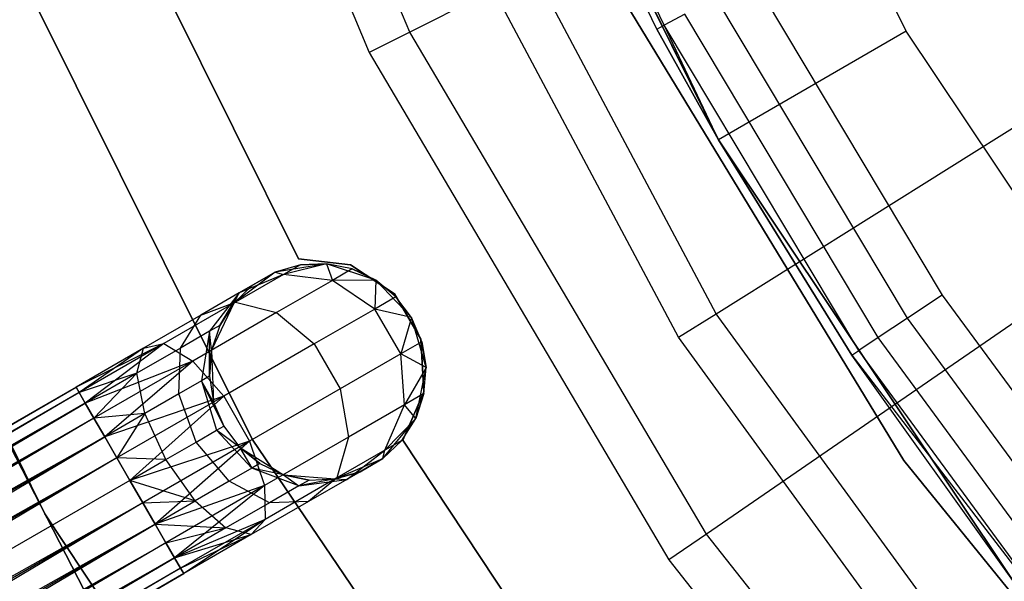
# Model space of a CAD drawing. Extents: x -91 to 92, y -91 to 92.
# Tile 40 of 256: x -38.57 to -29.49, y -22.32 to -17.14. Entities that reach past the tile are written whole.
import ezdxf

# ---------------------------------------------------------------- set-up
doc = ezdxf.new("R2010")
doc.units = 0
doc.header["$LTSCALE"] = 25.4
doc.layers.get('0').update_dxf_attribs({"linetype": 'CONTINUOUS'})

# ---------------------------------------------------------------- blocks, each defined once
blk = doc.blocks.new('NL2500012258_STL_2')
at = {"color": 0}
for p, q in [((57.2693, -17.6819, 173.0052), (55.1902, -12.7253, 173.0052)), ((57.2693, -17.6819, 173.0052), (55.1902, -12.7253, 173.0052)), ((54.7937, -12.8606, 149), (56.8949, -17.8699, 149)), ((54.7937, -12.8606, 149), (56.8949, -17.8699, 149)), ((61.8471, -17.675, 147.1823), (59.8019, -13.5279, 147.1823)), ((61.8471, -17.675, 147.1823), (59.8019, -13.5279, 147.1823)), ((57.9542, -14.2932, 153.1145), (60.115, -18.675, 153.1145)), ((57.9542, -14.2932, 153.1145), (60.115, -18.675, 153.1145)), ((57.9542, -14.2932, 149.1823), (60.115, -18.675, 149.1823)), ((60.115, -18.675, 152.8822), (57.9542, -14.2932, 152.8822)), ((60.115, -18.675, 152.8822), (57.9542, -14.2932, 152.8822)), ((57.9542, -14.2932, 149.1823), (60.115, -18.675, 149.1823)), ((59.5471, -17.6549, 163.1823), (58.0385, -14.4952, 163.1823)), ((58.0385, -14.4952, 163.1823), (60.115, -18.675, 153.1145)), ((58.0385, -14.4952, 163.1823), (60.115, -18.675, 153.1145)), ((59.5471, -17.6549, 163.1823), (58.0385, -14.4952, 163.1823)), ((59.6142, -17.6189, 163.5649), (58.1087, -14.4657, 163.5649)), ((59.6142, -17.6189, 163.5649), (58.1087, -14.4657, 163.5649)), ((62.6263, -14.9912, 179), (57.2693, -17.6819, 173.0052)), ((62.6263, -14.9912, 179), (57.2693, -17.6819, 173.0052)), ((60.0954, -20.2778, 172.4995), (57.5891, -15.5761, 172.4995)), ((60.0954, -20.2778, 172.4995), (57.5891, -15.5761, 172.4995)), ((59.7478, -20.4955, 149), (57.2146, -15.7433, 149)), ((59.7478, -20.4955, 149), (57.2146, -15.7433, 149)), ((55.8167, -21.4349, 186), (53.2875, -16.3594, 186)), ((53.2875, -16.3594, 178.5), (55.8167, -21.4349, 178.5)), ((53.2875, -16.3594, 178.5), (55.8167, -21.4349, 178.5)), ((55.8167, -21.4349, 186), (53.2875, -16.3594, 186)), ((51.3471, -16.9012, 186), (53.9041, -22.1231, 186)), ((53.9041, -22.1231, 178.5), (51.3471, -16.9012, 178.5)), ((51.3471, -16.9012, 186), (53.9041, -22.1231, 186)), ((53.9041, -22.1231, 178.5), (51.3471, -16.9012, 178.5)), ((56.2419, -19.7713, 185), (54.8383, -16.9478, 185)), ((54.8383, -16.9478, 183), (56.2419, -19.7713, 183)), ((54.8383, -16.9478, 183), (56.2419, -19.7713, 183)), ((56.2419, -19.7713, 185), (54.8383, -16.9478, 185)), ((60.4284, -17.1822, 164.1823), (62.1781, -20.1063, 164.1823)), ((60.4284, -17.1822, 164.1823), (62.1781, -20.1063, 164.1823)), ((59.1654, -17.2586, 183), (61.8247, -21.6316, 183)), ((61.8247, -21.6316, 185), (59.1654, -17.2586, 185)), ((61.8247, -21.6316, 185), (59.1654, -17.2586, 185)), ((59.1654, -17.2586, 183), (61.8247, -21.6316, 183)), ((61.8593, -20.318, 164.1061), (60.0911, -17.3631, 164.1061)), ((61.8593, -20.318, 164.1061), (60.0911, -17.3631, 164.1061)), ((59.8052, -17.5165, 163.8894), (59.6142, -17.6189, 163.5649)), ((59.8052, -17.5165, 163.8894), (59.6142, -17.6189, 163.5649)), ((61.589, -20.4974, 163.8894), (59.8052, -17.5165, 163.8894)), ((61.589, -20.4974, 163.8894), (59.8052, -17.5165, 163.8894)), ((57.2693, -17.6819, 173.0052), (56.8949, -17.8699, 149)), ((57.2693, -17.6819, 173.0052), (56.8949, -17.8699, 149)), ((60.0039, -22.3092, 173.0052), (57.2693, -17.6819, 173.0052)), ((60.0039, -22.3092, 173.0052), (57.2693, -17.6819, 173.0052)), ((59.5471, -17.6549, 163.1823), (59.6142, -17.6189, 163.5649)), ((59.5471, -17.6549, 163.1823), (59.6142, -17.6189, 163.5649)), ((60.115, -18.675, 163.1823), (59.5471, -17.6549, 163.1823)), ((59.5471, -17.6549, 163.1823), (60.115, -18.675, 153.1145)), ((59.5471, -17.6549, 163.1823), (60.115, -18.675, 153.1145)), ((60.115, -18.675, 163.1823), (59.5471, -17.6549, 163.1823)), ((60.115, -18.675, 163.1823), (59.6142, -17.6189, 163.5649)), ((60.115, -18.675, 163.1823), (59.6142, -17.6189, 163.5649)), ((61.4084, -20.6173, 163.5649), (59.6142, -17.6189, 163.5649)), ((61.4084, -20.6173, 163.5649), (59.6142, -17.6189, 163.5649)), ((60.0954, -20.2778, 172.4995), (64.3333, -17.6235, 177.5)), ((60.0954, -20.2778, 172.4995), (64.3333, -17.6235, 177.5)), ((61.8471, -17.675, 147.1823), (60.115, -18.675, 149.1823)), ((61.8471, -17.675, 147.1823), (60.115, -18.675, 149.1823)), ((64.416, -21.5197, 147.1823), (61.8471, -17.675, 147.1823)), ((64.416, -21.5197, 147.1823), (61.8471, -17.675, 147.1823)), ((51.6582, -17.7649, 186), (54.3252, -22.9388, 186)), ((54.3252, -22.9388, 187), (51.6582, -17.7649, 187)), ((51.6582, -17.7649, 186), (54.3252, -22.9388, 186)), ((54.3252, -22.9388, 187), (51.6582, -17.7649, 187)), ((56.8949, -17.8699, 149), (59.6586, -22.5465, 149)), ((56.8949, -17.8699, 149), (59.6586, -22.5465, 149)), ((60.115, -18.675, 163.1823), (60.115, -18.675, 153.1145)), ((60.115, -18.675, 153.1145), (61.345, -20.6594, 163.1823)), ((61.345, -20.6594, 163.1823), (60.115, -18.675, 163.1823)), ((60.115, -18.675, 153.1145), (61.345, -20.6594, 163.1823)), ((60.115, -18.675, 153.1145), (62.8293, -22.7372, 153.1145)), ((60.115, -18.675, 163.1823), (60.115, -18.675, 153.1145)), ((60.115, -18.675, 153.1145), (62.8293, -22.7372, 153.1145)), ((60.115, -18.675, 163.1823), (61.4084, -20.6173, 163.5649)), ((60.115, -18.675, 163.1823), (61.4084, -20.6173, 163.5649)), ((61.345, -20.6594, 163.1823), (60.115, -18.675, 163.1823)), ((60.115, -18.675, 149.1823), (60.115, -18.675, 152.8822)), ((60.115, -18.675, 149.1823), (62.8293, -22.7372, 149.1823)), ((62.8293, -22.7372, 152.8822), (60.115, -18.675, 152.8822)), ((60.115, -18.675, 149.1823), (60.115, -18.675, 152.8822)), ((62.8293, -22.7372, 152.8822), (60.115, -18.675, 152.8822)), ((60.115, -18.675, 149.1823), (62.8293, -22.7372, 149.1823)), ((64.9447, -18.9141, 179), (60.0039, -22.3092, 173.0052)), ((64.9447, -18.9141, 179), (60.0039, -22.3092, 173.0052)), ((56.723, -19.8277, 185), (56.2419, -19.7713, 185)), ((56.2419, -19.7713, 185), (56.2419, -19.7713, 183)), ((56.2419, -19.7713, 183), (56.723, -19.8277, 183)), ((56.2419, -19.7713, 185), (56.2419, -19.7713, 183)), ((56.2419, -19.7713, 183), (56.723, -19.8277, 183)), ((56.723, -19.8277, 185), (56.2419, -19.7713, 185)), ((56.5008, -19.8175, 185), (56.0283, -19.8943, 185)), ((56.5008, -19.8175, 185), (56.0283, -19.8943, 185)), ((56.2599, -19.8272, 179.5), (56.0283, -19.8943, 185)), ((56.2599, -19.8272, 179.5), (56.0283, -19.8943, 179.5)), ((56.2599, -19.8272, 179.5), (56.0283, -19.8943, 185)), ((56.2599, -19.8272, 179.5), (56.0283, -19.8943, 179.5)), ((56.5008, -19.8175, 179.5), (56.1047, -19.9168, 178.5989)), ((56.5008, -19.8175, 179.5), (56.1047, -19.9168, 178.5989)), ((56.2599, -19.8272, 179.5), (56.1047, -19.9168, 178.5989)), ((56.2599, -19.8272, 179.5), (56.1047, -19.9168, 178.5989)), ((56.5008, -19.8175, 179.5), (56.2599, -19.8272, 179.5)), ((56.2599, -19.8272, 179.5), (56.5008, -19.8175, 185)), ((56.2599, -19.8272, 179.5), (56.5008, -19.8175, 185)), ((56.5008, -19.8175, 179.5), (56.2599, -19.8272, 179.5)), ((56.9548, -19.9691, 185), (56.5008, -19.8175, 185)), ((56.737, -19.8657, 179.5), (56.5008, -19.8175, 185)), ((56.9548, -19.9691, 185), (56.5008, -19.8175, 185)), ((56.737, -19.8657, 179.5), (56.5008, -19.8175, 179.5)), ((56.5008, -19.8175, 179.5), (56.5008, -19.8175, 185)), ((56.737, -19.8657, 179.5), (56.5008, -19.8175, 185)), ((56.5008, -19.8175, 179.5), (56.5008, -19.8175, 185)), ((56.5008, -19.8175, 179.5), (56.5558, -19.9703, 178.4482)), ((56.737, -19.8657, 179.5), (56.5008, -19.8175, 179.5)), ((56.5008, -19.8175, 179.5), (56.5558, -19.9703, 178.4482)), ((56.737, -19.8657, 179.5), (56.5558, -19.9703, 178.4482)), ((56.737, -19.8657, 179.5), (56.5558, -19.9703, 178.4482)), ((57.1277, -20.0941, 185), (56.723, -19.8277, 185)), ((56.723, -19.8277, 185), (56.723, -19.8277, 183)), ((56.723, -19.8277, 183), (57.1277, -20.0941, 183)), ((56.723, -19.8277, 185), (56.723, -19.8277, 183)), ((56.723, -19.8277, 183), (57.1277, -20.0941, 183)), ((57.1277, -20.0941, 185), (56.723, -19.8277, 185)), ((56.9548, -19.9691, 179.5), (56.737, -19.8657, 179.5)), ((56.737, -19.8657, 179.5), (56.9548, -19.9691, 185)), ((56.737, -19.8657, 179.5), (56.9548, -19.9691, 185)), ((56.9548, -19.9691, 179.5), (56.737, -19.8657, 179.5)), ((56.0283, -19.8943, 185), (55.6457, -20.1818, 185)), ((56.0283, -19.8943, 185), (55.6457, -20.1818, 185)), ((56.1047, -19.9168, 178.5989), (55.6626, -20.172, 177.835)), ((56.1047, -19.9168, 178.5989), (55.6626, -20.172, 177.835)), ((56.0283, -19.8943, 179.5), (55.6957, -20.0863, 178.7808)), ((56.0283, -19.8943, 179.5), (55.6957, -20.0863, 178.7808)), ((56.1047, -19.9168, 178.5989), (55.6957, -20.0863, 178.7808)), ((56.1047, -19.9168, 178.5989), (55.6957, -20.0863, 178.7808)), ((55.8196, -20.0148, 179.5), (56.0283, -19.8943, 185)), ((55.8196, -20.0148, 179.5), (56.0283, -19.8943, 185)), ((56.0283, -19.8943, 179.5), (56.0283, -19.8943, 185)), ((56.0283, -19.8943, 179.5), (56.0283, -19.8943, 185)), ((56.0283, -19.8943, 179.5), (56.1047, -19.9168, 178.5989)), ((56.0283, -19.8943, 179.5), (56.1047, -19.9168, 178.5989)), ((56.5558, -19.9703, 178.4482), (56.0398, -20.2682, 177.5565)), ((56.5558, -19.9703, 178.4482), (56.0398, -20.2682, 177.5565)), ((56.5558, -19.9703, 178.4482), (56.1047, -19.9168, 178.5989)), ((56.5558, -19.9703, 178.4482), (56.1047, -19.9168, 178.5989)), ((56.9548, -19.9691, 179.5), (56.5558, -19.9703, 178.4482)), ((56.9548, -19.9691, 179.5), (56.5558, -19.9703, 178.4482)), ((56.9456, -20.2346, 178.3631), (56.5558, -19.9703, 178.4482)), ((56.9456, -20.2346, 178.3631), (56.5558, -19.9703, 178.4482)), ((56.9548, -19.9691, 179.5), (56.9456, -20.2346, 178.3631)), ((56.9548, -19.9691, 179.5), (56.9456, -20.2346, 178.3631)), ((57.2863, -20.3143, 185), (56.9548, -19.9691, 185)), ((57.2863, -20.3143, 185), (56.9548, -19.9691, 185)), ((57.1415, -20.1215, 179.5), (56.9548, -19.9691, 185)), ((57.1415, -20.1215, 179.5), (56.9548, -19.9691, 179.5)), ((56.9548, -19.9691, 179.5), (56.9548, -19.9691, 185)), ((57.1415, -20.1215, 179.5), (56.9548, -19.9691, 185)), ((56.9548, -19.9691, 179.5), (56.9548, -19.9691, 185)), ((57.1415, -20.1215, 179.5), (56.9548, -19.9691, 179.5)), ((55.8196, -20.0148, 179.5), (55.6457, -20.1818, 185)), ((55.8196, -20.0148, 179.5), (55.6457, -20.1818, 179.5)), ((55.8196, -20.0148, 179.5), (55.6457, -20.1818, 185)), ((55.8196, -20.0148, 179.5), (55.6457, -20.1818, 179.5)), ((55.8196, -20.0148, 179.5), (55.6957, -20.0863, 178.7808)), ((55.8196, -20.0148, 179.5), (55.6957, -20.0863, 178.7808)), ((55.6957, -20.0863, 178.7808), (55.3428, -20.2901, 178.171)), ((55.6957, -20.0863, 178.7808), (55.3428, -20.2901, 178.171)), ((55.6957, -20.0863, 178.7808), (55.4225, -20.4401, 178.952)), ((55.6957, -20.0863, 178.7808), (55.4225, -20.4401, 178.952)), ((55.5168, -20.3856, 179.5), (55.6957, -20.0863, 178.7808)), ((55.5168, -20.3856, 179.5), (55.6957, -20.0863, 178.7808)), ((55.6457, -20.1818, 179.5), (55.6957, -20.0863, 178.7808)), ((55.6457, -20.1818, 179.5), (55.6957, -20.0863, 178.7808)), ((57.1415, -20.1215, 179.5), (56.9456, -20.2346, 178.3631)), ((57.1415, -20.1215, 179.5), (56.9456, -20.2346, 178.3631)), ((57.3696, -20.5138, 185), (57.1277, -20.0941, 185)), ((57.1277, -20.0941, 185), (57.1277, -20.0941, 183)), ((57.1277, -20.0941, 183), (57.3696, -20.5138, 183)), ((57.1277, -20.0941, 185), (57.1277, -20.0941, 183)), ((57.1277, -20.0941, 183), (57.3696, -20.5138, 183)), ((57.3696, -20.5138, 185), (57.1277, -20.0941, 185)), ((57.2863, -20.3143, 185), (57.1415, -20.1215, 179.5)), ((57.2863, -20.3143, 179.5), (57.1415, -20.1215, 179.5)), ((57.2863, -20.3143, 185), (57.1415, -20.1215, 179.5)), ((57.2863, -20.3143, 179.5), (57.1415, -20.1215, 179.5)), ((62.1781, -20.1063, 164.1823), (61.8593, -20.318, 164.1061)), ((62.1781, -20.1063, 164.1823), (61.8593, -20.318, 164.1061)), ((62.1781, -20.1063, 164.1823), (64.1939, -22.8537, 164.1823)), ((62.1781, -20.1063, 164.1823), (64.1939, -22.8537, 164.1823)), ((55.6626, -20.172, 177.835), (55.0011, -20.554, 177.3246)), ((55.6626, -20.172, 177.835), (55.0011, -20.554, 177.3246)), ((55.3428, -20.2901, 178.171), (55.6626, -20.172, 177.835)), ((55.3428, -20.2901, 178.171), (55.6626, -20.172, 177.835)), ((55.6457, -20.1818, 185), (55.4405, -20.6142, 185)), ((55.6457, -20.1818, 185), (55.4405, -20.6142, 185)), ((55.6457, -20.1818, 179.5), (55.5168, -20.3856, 179.5)), ((55.5168, -20.3856, 179.5), (55.6457, -20.1818, 185)), ((55.5168, -20.3856, 179.5), (55.6457, -20.1818, 185)), ((55.6457, -20.1818, 179.5), (55.5168, -20.3856, 179.5)), ((55.6457, -20.1818, 179.5), (55.6457, -20.1818, 185)), ((55.6457, -20.1818, 179.5), (55.6457, -20.1818, 185)), ((55.6626, -20.172, 177.835), (56.0398, -20.2682, 177.5565)), ((55.6626, -20.172, 177.835), (56.0398, -20.2682, 177.5565)), ((56.9456, -20.2346, 178.3631), (56.3879, -20.5566, 177.3992)), ((56.9456, -20.2346, 178.3631), (56.3879, -20.5566, 177.3992)), ((57.2863, -20.3143, 179.5), (56.9456, -20.2346, 178.3631)), ((57.2863, -20.3143, 179.5), (56.9456, -20.2346, 178.3631)), ((57.185, -20.6491, 178.3631), (56.9456, -20.2346, 178.3631)), ((57.185, -20.6491, 178.3631), (56.9456, -20.2346, 178.3631)), ((55.3428, -20.2901, 178.171), (54.8148, -20.5949, 177.7636)), ((55.3428, -20.2901, 178.171), (54.8148, -20.5949, 177.7636)), ((55.1536, -20.5953, 178.4875), (55.3428, -20.2901, 178.171)), ((55.1536, -20.5953, 178.4875), (55.3428, -20.2901, 178.171)), ((56.0398, -20.2682, 177.5565), (55.2676, -20.7141, 176.9607)), ((56.0398, -20.2682, 177.5565), (55.2676, -20.7141, 176.9607)), ((56.0398, -20.2682, 177.5565), (56.3879, -20.5566, 177.3992)), ((56.0398, -20.2682, 177.5565), (56.3879, -20.5566, 177.3992)), ((57.2863, -20.3143, 179.5), (57.185, -20.6491, 178.3631)), ((57.2863, -20.3143, 179.5), (57.185, -20.6491, 178.3631)), ((57.4195, -20.774, 185), (57.2863, -20.3143, 185)), ((57.3808, -20.536, 179.5), (57.2863, -20.3143, 185)), ((57.4195, -20.774, 185), (57.2863, -20.3143, 185)), ((57.3808, -20.536, 179.5), (57.2863, -20.3143, 185)), ((57.3808, -20.536, 179.5), (57.2863, -20.3143, 179.5)), ((57.2863, -20.3143, 179.5), (57.2863, -20.3143, 185)), ((57.2863, -20.3143, 179.5), (57.2863, -20.3143, 185)), ((57.3808, -20.536, 179.5), (57.2863, -20.3143, 179.5)), ((59.7478, -20.4955, 149), (60.0954, -20.2778, 172.4995)), ((59.7478, -20.4955, 149), (60.0954, -20.2778, 172.4995)), ((63.2317, -24.5849, 172.4995), (60.0954, -20.2778, 172.4995)), ((63.2317, -24.5849, 172.4995), (60.0954, -20.2778, 172.4995)), ((61.8593, -20.318, 164.1061), (61.589, -20.4974, 163.8894)), ((61.8593, -20.318, 164.1061), (61.589, -20.4974, 163.8894)), ((63.8963, -23.0943, 164.1061), (61.8593, -20.318, 164.1061)), ((63.8963, -23.0943, 164.1061), (61.8593, -20.318, 164.1061)), ((55.5168, -20.3856, 179.5), (55.4225, -20.4401, 178.952)), ((55.5168, -20.3856, 179.5), (55.4225, -20.4401, 178.952)), ((55.5168, -20.3856, 179.5), (55.4405, -20.6142, 185)), ((55.5168, -20.3856, 179.5), (55.4405, -20.6142, 179.5)), ((55.5168, -20.3856, 179.5), (55.4405, -20.6142, 185)), ((55.5168, -20.3856, 179.5), (55.4405, -20.6142, 179.5)), ((55.4225, -20.4401, 178.952), (55.1536, -20.5953, 178.4875)), ((55.4225, -20.4401, 178.952), (55.1536, -20.5953, 178.4875)), ((55.4225, -20.4401, 178.952), (55.3476, -20.8969, 179.0735)), ((55.4225, -20.4401, 178.952), (55.3476, -20.8969, 179.0735)), ((55.4211, -20.8545, 179.5), (55.4225, -20.4401, 178.952)), ((55.4211, -20.8545, 179.5), (55.4225, -20.4401, 178.952)), ((55.4405, -20.6142, 179.5), (55.4225, -20.4401, 178.952)), ((55.4405, -20.6142, 179.5), (55.4225, -20.4401, 178.952)), ((57.3974, -20.9975, 185), (57.3696, -20.5138, 185)), ((57.3696, -20.5138, 185), (57.3696, -20.5138, 183)), ((57.3696, -20.5138, 183), (57.3974, -20.9975, 183)), ((57.3696, -20.5138, 185), (57.3696, -20.5138, 183)), ((57.3696, -20.5138, 183), (57.3974, -20.9975, 183)), ((57.3974, -20.9975, 185), (57.3696, -20.5138, 185)), ((62.9177, -24.8489, 149), (59.7478, -20.4955, 149)), ((62.9177, -24.8489, 149), (59.7478, -20.4955, 149)), ((61.589, -20.4974, 163.8894), (61.4084, -20.6173, 163.5649)), ((61.589, -20.4974, 163.8894), (61.4084, -20.6173, 163.5649)), ((63.6441, -23.2983, 163.8894), (61.589, -20.4974, 163.8894)), ((63.6441, -23.2983, 163.8894), (61.589, -20.4974, 163.8894)), ((55.0011, -20.554, 177.3246), (54.1919, -20.9545, 177.3795)), ((55.0011, -20.554, 177.3246), (54.1919, -20.9545, 177.3795)), ((54.8148, -20.5949, 177.7636), (54.1919, -20.9545, 177.6205)), ((54.8148, -20.5949, 177.7636), (54.1919, -20.9545, 177.3795)), ((54.8148, -20.5949, 177.7636), (54.1919, -20.9545, 177.6205)), ((54.8148, -20.5949, 177.7636), (54.1919, -20.9545, 177.3795)), ((55.0011, -20.554, 177.3246), (54.2207, -21.0045, 177.1454)), ((55.0011, -20.554, 177.3246), (54.2207, -21.0045, 177.1454)), ((54.8148, -20.5949, 177.7636), (54.2207, -21.0045, 177.8546)), ((54.8148, -20.5949, 177.7636), (54.2207, -21.0045, 177.8546)), ((55.0011, -20.554, 177.3246), (54.2768, -21.1015, 176.9319)), ((55.0011, -20.554, 177.3246), (54.2768, -21.1015, 176.9319)), ((54.7513, -20.8275, 178.1771), (54.8148, -20.5949, 177.7636)), ((54.7513, -20.8275, 178.1771), (54.8148, -20.5949, 177.7636)), ((55.1536, -20.5953, 178.4875), (54.7513, -20.8275, 178.1771)), ((55.1536, -20.5953, 178.4875), (54.7513, -20.8275, 178.1771)), ((54.8148, -20.5949, 177.7636), (55.0011, -20.554, 177.3246)), ((54.8148, -20.5949, 177.7636), (55.0011, -20.554, 177.3246)), ((55.0011, -20.554, 177.3246), (55.2676, -20.7141, 176.9607)), ((55.0011, -20.554, 177.3246), (55.2676, -20.7141, 176.9607)), ((55.1384, -21.0177, 178.7119), (55.1536, -20.5953, 178.4875)), ((55.1384, -21.0177, 178.7119), (55.1536, -20.5953, 178.4875)), ((56.3879, -20.5566, 177.3992), (55.5532, -21.0385, 176.7552)), ((56.3879, -20.5566, 177.3992), (55.5532, -21.0385, 176.7552)), ((56.3879, -20.5566, 177.3992), (56.6272, -20.9711, 177.3992)), ((56.3879, -20.5566, 177.3992), (56.6272, -20.9711, 177.3992)), ((57.3808, -20.536, 179.5), (57.185, -20.6491, 178.3631)), ((57.3808, -20.536, 179.5), (57.185, -20.6491, 178.3631)), ((57.4195, -20.774, 179.5), (57.3808, -20.536, 179.5)), ((57.3808, -20.536, 179.5), (57.4195, -20.774, 185)), ((57.3808, -20.536, 179.5), (57.4195, -20.774, 185)), ((57.4195, -20.774, 179.5), (57.3808, -20.536, 179.5)), ((55.4405, -20.6142, 179.5), (55.4211, -20.8545, 179.5)), ((55.4211, -20.8545, 179.5), (55.4405, -20.6142, 185)), ((55.4211, -20.8545, 179.5), (55.4405, -20.6142, 185)), ((55.4405, -20.6142, 179.5), (55.4211, -20.8545, 179.5)), ((55.4405, -20.6142, 185), (55.4598, -21.0925, 185)), ((55.4405, -20.6142, 179.5), (55.4405, -20.6142, 185)), ((55.4405, -20.6142, 179.5), (55.4405, -20.6142, 185)), ((55.4405, -20.6142, 185), (55.4598, -21.0925, 185)), ((57.185, -20.6491, 178.3631), (56.6272, -20.9711, 177.3992)), ((57.185, -20.6491, 178.3631), (56.6272, -20.9711, 177.3992)), ((57.4195, -20.774, 179.5), (57.185, -20.6491, 178.3631)), ((57.4195, -20.774, 179.5), (57.185, -20.6491, 178.3631)), ((57.2189, -21.1189, 178.4482), (57.185, -20.6491, 178.3631)), ((57.2189, -21.1189, 178.4482), (57.185, -20.6491, 178.3631)), ((61.345, -20.6594, 163.1823), (61.4084, -20.6173, 163.5649)), ((61.345, -20.6594, 163.1823), (61.4084, -20.6173, 163.5649)), ((62.8293, -22.7372, 153.1145), (61.345, -20.6594, 163.1823)), ((62.8293, -22.7372, 153.1145), (61.345, -20.6594, 163.1823)), ((62.8293, -22.7372, 163.1823), (61.345, -20.6594, 163.1823)), ((61.345, -20.6594, 163.1823), (63.4755, -23.4346, 163.5649)), ((61.345, -20.6594, 163.1823), (63.4755, -23.4346, 163.5649)), ((62.8293, -22.7372, 163.1823), (61.345, -20.6594, 163.1823)), ((63.4755, -23.4346, 163.5649), (61.4084, -20.6173, 163.5649)), ((63.4755, -23.4346, 163.5649), (61.4084, -20.6173, 163.5649)), ((55.2676, -20.7141, 176.9607), (54.2768, -21.1015, 176.9319)), ((55.2676, -20.7141, 176.9607), (54.2768, -21.1015, 176.9319)), ((55.2676, -20.7141, 176.9607), (54.3567, -21.24, 176.7515)), ((55.2676, -20.7141, 176.9607), (54.3567, -21.24, 176.7515)), ((55.2676, -20.7141, 176.9607), (54.4559, -21.4118, 176.6145)), ((55.2676, -20.7141, 176.9607), (54.4559, -21.4118, 176.6145)), ((55.2676, -20.7141, 176.9607), (55.5532, -21.0385, 176.7552)), ((55.2676, -20.7141, 176.9607), (55.5532, -21.0385, 176.7552)), ((57.4195, -20.774, 179.5), (57.2189, -21.1189, 178.4482)), ((57.4195, -20.774, 179.5), (57.2189, -21.1189, 178.4482)), ((57.3237, -21.2429, 185), (57.4195, -20.774, 185)), ((57.3237, -21.2429, 185), (57.4195, -20.774, 185)), ((57.4001, -21.0143, 179.5), (57.4195, -20.774, 185)), ((57.4001, -21.0143, 179.5), (57.4195, -20.774, 179.5)), ((57.4001, -21.0143, 179.5), (57.4195, -20.774, 185)), ((57.4001, -21.0143, 179.5), (57.4195, -20.774, 179.5)), ((57.4195, -20.774, 179.5), (57.4195, -20.774, 185)), ((57.4195, -20.774, 179.5), (57.4195, -20.774, 185)), ((54.7513, -20.8275, 178.1771), (54.2207, -21.0045, 177.8546)), ((54.7513, -20.8275, 178.1771), (54.2207, -21.0045, 177.8546)), ((54.7513, -20.8275, 178.1771), (54.2768, -21.1015, 178.0681)), ((54.7513, -20.8275, 178.1771), (54.2768, -21.1015, 178.0681)), ((54.7513, -20.8275, 178.1771), (54.3567, -21.24, 178.2485)), ((54.7513, -20.8275, 178.1771), (54.3567, -21.24, 178.2485)), ((54.8253, -21.1985, 178.4703), (54.7513, -20.8275, 178.1771)), ((54.8253, -21.1985, 178.4703), (54.7513, -20.8275, 178.1771)), ((55.4211, -20.8545, 179.5), (55.3476, -20.8969, 179.0735)), ((55.4211, -20.8545, 179.5), (55.3476, -20.8969, 179.0735)), ((55.4211, -20.8545, 179.5), (55.4598, -21.0925, 185)), ((55.4211, -20.8545, 179.5), (55.4598, -21.0925, 185)), ((55.4211, -20.8545, 179.5), (55.4598, -21.0925, 179.5)), ((55.4211, -20.8545, 179.5), (55.4598, -21.0925, 179.5)), ((54.1919, -20.9545, 177.3795), (37.5209, -30.5795, 177.3795)), ((54.1919, -20.9545, 177.6205), (37.5209, -30.5795, 177.3795)), ((54.1919, -20.9545, 177.6205), (37.5209, -30.5795, 177.3795)), ((54.1919, -20.9545, 177.3795), (37.5209, -30.5795, 177.3795)), ((37.5498, -30.6295, 177.8546), (54.1919, -20.9545, 177.6205)), ((37.5498, -30.6295, 177.8546), (54.1919, -20.9545, 177.6205)), ((54.1919, -20.9545, 177.6205), (54.2207, -21.0045, 177.8546)), ((54.2207, -21.0045, 177.1454), (54.1919, -20.9545, 177.3795)), ((54.2207, -21.0045, 177.1454), (54.1919, -20.9545, 177.3795)), ((54.1919, -20.9545, 177.6205), (54.2207, -21.0045, 177.8546)), ((55.3476, -20.8969, 179.0735), (55.1384, -21.0177, 178.7119)), ((55.3476, -20.8969, 179.0735), (55.1384, -21.0177, 178.7119)), ((55.3476, -20.8969, 179.0735), (55.4883, -21.3523, 179.1173)), ((55.5543, -21.3143, 179.5), (55.3476, -20.8969, 179.0735)), ((55.4598, -21.0925, 179.5), (55.3476, -20.8969, 179.0735)), ((55.5543, -21.3143, 179.5), (55.3476, -20.8969, 179.0735)), ((55.4598, -21.0925, 179.5), (55.3476, -20.8969, 179.0735)), ((55.3476, -20.8969, 179.0735), (55.4883, -21.3523, 179.1173)), ((56.6272, -20.9711, 177.3992), (55.7925, -21.453, 176.7552)), ((56.6272, -20.9711, 177.3992), (55.7925, -21.453, 176.7552)), ((56.6272, -20.9711, 177.3992), (56.7029, -21.4168, 177.5565)), ((56.6272, -20.9711, 177.3992), (56.7029, -21.4168, 177.5565)), ((37.5209, -30.5795, 177.3795), (54.2207, -21.0045, 177.1454)), ((37.5209, -30.5795, 177.3795), (54.2207, -21.0045, 177.1454)), ((54.2207, -21.0045, 177.8546), (37.5498, -30.6295, 177.8546)), ((54.2207, -21.0045, 177.8546), (37.5498, -30.6295, 177.8546)), ((54.2207, -21.0045, 177.1454), (37.6058, -30.7265, 176.9319)), ((54.2207, -21.0045, 177.1454), (37.6058, -30.7265, 176.9319)), ((54.2207, -21.0045, 177.8546), (54.2768, -21.1015, 178.0681)), ((54.2768, -21.1015, 176.9319), (54.2207, -21.0045, 177.1454)), ((54.2768, -21.1015, 176.9319), (54.2207, -21.0045, 177.1454)), ((54.2207, -21.0045, 177.8546), (54.2768, -21.1015, 178.0681)), ((55.5532, -21.0385, 176.7552), (54.4559, -21.4118, 176.6145)), ((55.5532, -21.0385, 176.7552), (54.4559, -21.4118, 176.6145)), ((55.5532, -21.0385, 176.7552), (54.5686, -21.607, 176.5291)), ((55.5532, -21.0385, 176.7552), (54.5686, -21.607, 176.5291)), ((55.5532, -21.0385, 176.7552), (54.6882, -21.8143, 176.5)), ((55.5532, -21.0385, 176.7552), (54.6882, -21.8143, 176.5)), ((55.1384, -21.0177, 178.7119), (54.8253, -21.1985, 178.4703)), ((55.1384, -21.0177, 178.7119), (54.8253, -21.1985, 178.4703)), ((55.3006, -21.4607, 178.7929), (55.1384, -21.0177, 178.7119)), ((55.3006, -21.4607, 178.7929), (55.1384, -21.0177, 178.7119)), ((55.5532, -21.0385, 176.7552), (55.7925, -21.453, 176.7552)), ((55.5532, -21.0385, 176.7552), (55.7925, -21.453, 176.7552)), ((57.205, -21.4421, 185), (57.3974, -20.9975, 185)), ((57.3974, -20.9975, 183), (57.205, -21.4421, 183)), ((57.3974, -20.9975, 183), (57.205, -21.4421, 183)), ((57.205, -21.4421, 185), (57.3974, -20.9975, 185)), ((57.4001, -21.0143, 179.5), (57.2189, -21.1189, 178.4482)), ((57.4001, -21.0143, 179.5), (57.2189, -21.1189, 178.4482)), ((57.3237, -21.2429, 179.5), (57.4001, -21.0143, 179.5)), ((57.4001, -21.0143, 179.5), (57.3237, -21.2429, 185)), ((57.4001, -21.0143, 179.5), (57.3237, -21.2429, 185)), ((57.3237, -21.2429, 179.5), (57.4001, -21.0143, 179.5)), ((57.3974, -20.9975, 185), (57.3974, -20.9975, 183)), ((57.3974, -20.9975, 185), (57.3974, -20.9975, 183)), ((54.2768, -21.1015, 178.0681), (37.5498, -30.6295, 177.8546)), ((54.2768, -21.1015, 178.0681), (37.5498, -30.6295, 177.8546)), ((54.2768, -21.1015, 176.9319), (37.6058, -30.7265, 176.9319)), ((54.2768, -21.1015, 176.9319), (37.6058, -30.7265, 176.9319)), ((37.6857, -30.865, 178.2485), (54.2768, -21.1015, 178.0681)), ((37.6857, -30.865, 178.2485), (54.2768, -21.1015, 178.0681)), ((54.2768, -21.1015, 178.0681), (54.3567, -21.24, 178.2485)), ((54.3567, -21.24, 176.7515), (54.2768, -21.1015, 176.9319)), ((54.3567, -21.24, 176.7515), (54.2768, -21.1015, 176.9319)), ((54.2768, -21.1015, 178.0681), (54.3567, -21.24, 178.2485)), ((55.4598, -21.0925, 185), (55.5543, -21.3143, 185)), ((55.4598, -21.0925, 179.5), (55.4598, -21.0925, 185)), ((55.4598, -21.0925, 179.5), (55.4598, -21.0925, 185)), ((55.4598, -21.0925, 179.5), (55.5543, -21.3143, 179.5)), ((55.4598, -21.0925, 185), (55.5543, -21.3143, 185)), ((55.4598, -21.0925, 179.5), (55.5543, -21.3143, 179.5)), ((57.2189, -21.1189, 178.4482), (56.7029, -21.4168, 177.5565)), ((57.2189, -21.1189, 178.4482), (56.7029, -21.4168, 177.5565)), ((57.0397, -21.5363, 178.5989), (57.2189, -21.1189, 178.4482)), ((57.0397, -21.5363, 178.5989), (57.2189, -21.1189, 178.4482)), ((57.3237, -21.2429, 179.5), (57.2189, -21.1189, 178.4482)), ((57.3237, -21.2429, 179.5), (57.2189, -21.1189, 178.4482)), ((37.6058, -30.7265, 176.9319), (54.3567, -21.24, 176.7515)), ((37.6058, -30.7265, 176.9319), (54.3567, -21.24, 176.7515)), ((54.3567, -21.24, 178.2485), (37.6857, -30.865, 178.2485)), ((54.3567, -21.24, 178.2485), (37.6857, -30.865, 178.2485)), ((54.3567, -21.24, 176.7515), (37.7849, -31.0368, 176.6145)), ((54.3567, -21.24, 176.7515), (37.7849, -31.0368, 176.6145)), ((54.8253, -21.1985, 178.4703), (54.3567, -21.24, 178.2485)), ((54.8253, -21.1985, 178.4703), (54.3567, -21.24, 178.2485)), ((54.3567, -21.24, 178.2485), (54.4559, -21.4118, 178.3855)), ((54.4559, -21.4118, 176.6145), (54.3567, -21.24, 176.7515)), ((54.4559, -21.4118, 176.6145), (54.3567, -21.24, 176.7515)), ((54.3567, -21.24, 178.2485), (54.4559, -21.4118, 178.3855)), ((54.8253, -21.1985, 178.4703), (54.4559, -21.4118, 178.3855)), ((54.8253, -21.1985, 178.4703), (54.4559, -21.4118, 178.3855)), ((54.8253, -21.1985, 178.4703), (54.5686, -21.607, 178.4709)), ((54.8253, -21.1985, 178.4703), (54.5686, -21.607, 178.4709)), ((55.0197, -21.6229, 178.5761), (54.8253, -21.1985, 178.4703)), ((55.0197, -21.6229, 178.5761), (54.8253, -21.1985, 178.4703)), ((57.021, -21.6137, 185), (57.3237, -21.2429, 185)), ((57.021, -21.6137, 185), (57.3237, -21.2429, 185)), ((57.3237, -21.2429, 179.5), (57.0397, -21.5363, 178.5989)), ((57.3237, -21.2429, 179.5), (57.0397, -21.5363, 178.5989)), ((57.1949, -21.4467, 179.5), (57.3237, -21.2429, 185)), ((57.1949, -21.4467, 179.5), (57.3237, -21.2429, 179.5)), ((57.1949, -21.4467, 179.5), (57.3237, -21.2429, 185)), ((57.1949, -21.4467, 179.5), (57.3237, -21.2429, 179.5)), ((57.3237, -21.2429, 179.5), (57.3237, -21.2429, 185)), ((57.3237, -21.2429, 179.5), (57.3237, -21.2429, 185)), ((55.4883, -21.3523, 179.1173), (55.5543, -21.3143, 179.5)), ((55.4883, -21.3523, 179.1173), (55.5543, -21.3143, 179.5)), ((55.5543, -21.3143, 185), (55.6991, -21.507, 185)), ((55.5543, -21.3143, 179.5), (55.5543, -21.3143, 185)), ((55.5543, -21.3143, 179.5), (55.5543, -21.3143, 185)), ((55.5543, -21.3143, 179.5), (55.6991, -21.507, 179.5)), ((55.5543, -21.3143, 185), (55.6991, -21.507, 185)), ((55.5543, -21.3143, 179.5), (55.6991, -21.507, 179.5)), ((54.4559, -21.4118, 178.3855), (37.6857, -30.865, 178.2485)), ((54.4559, -21.4118, 178.3855), (37.6857, -30.865, 178.2485)), ((54.4559, -21.4118, 176.6145), (37.7849, -31.0368, 176.6145)), ((54.4559, -21.4118, 176.6145), (37.7849, -31.0368, 176.6145)), ((37.8976, -31.232, 178.4709), (54.4559, -21.4118, 178.3855)), ((37.8976, -31.232, 178.4709), (54.4559, -21.4118, 178.3855)), ((54.4559, -21.4118, 178.3855), (54.5686, -21.607, 178.4709)), ((54.5686, -21.607, 176.5291), (54.4559, -21.4118, 176.6145)), ((54.5686, -21.607, 176.5291), (54.4559, -21.4118, 176.6145)), ((54.4559, -21.4118, 178.3855), (54.5686, -21.607, 178.4709)), ((55.3006, -21.4607, 178.7929), (55.4883, -21.3523, 179.1173)), ((55.3006, -21.4607, 178.7929), (55.4883, -21.3523, 179.1173)), ((55.8124, -21.7019, 179.0735), (55.4883, -21.3523, 179.1173)), ((55.8124, -21.7019, 179.0735), (55.4883, -21.3523, 179.1173)), ((55.6991, -21.507, 179.5), (55.4883, -21.3523, 179.1173)), ((55.6991, -21.507, 179.5), (55.4883, -21.3523, 179.1173)), ((56.7029, -21.4168, 177.5565), (55.9307, -21.8626, 176.9607)), ((56.7029, -21.4168, 177.5565), (55.9307, -21.8626, 176.9607)), ((56.7029, -21.4168, 177.5565), (56.5977, -21.7915, 177.835)), ((56.7029, -21.4168, 177.5565), (56.5977, -21.7915, 177.835)), ((55.7925, -21.453, 176.7552), (54.6882, -21.8143, 176.5)), ((55.7925, -21.453, 176.7552), (54.6882, -21.8143, 176.5)), ((55.7925, -21.453, 176.7552), (54.8079, -22.0215, 176.5291)), ((55.7925, -21.453, 176.7552), (54.8079, -22.0215, 176.5291)), ((55.7925, -21.453, 176.7552), (54.9206, -22.2167, 176.6145)), ((55.7925, -21.453, 176.7552), (54.9206, -22.2167, 176.6145)), ((55.0197, -21.6229, 178.5761), (55.3006, -21.4607, 178.7929)), ((55.0197, -21.6229, 178.5761), (55.3006, -21.4607, 178.7929)), ((55.6031, -21.8227, 178.7119), (55.3006, -21.4607, 178.7929)), ((55.6031, -21.8227, 178.7119), (55.3006, -21.4607, 178.7929)), ((55.6991, -21.507, 185), (56.1036, -21.7628, 185)), ((55.6991, -21.507, 179.5), (55.6991, -21.507, 185)), ((55.6991, -21.507, 179.5), (55.6991, -21.507, 185)), ((55.6991, -21.507, 179.5), (55.8858, -21.6594, 179.5)), ((55.8858, -21.6594, 179.5), (55.6991, -21.507, 185)), ((55.8858, -21.6594, 179.5), (55.6991, -21.507, 185)), ((55.6991, -21.507, 185), (56.1036, -21.7628, 185)), ((55.6991, -21.507, 179.5), (55.8858, -21.6594, 179.5)), ((55.6991, -21.507, 179.5), (55.8124, -21.7019, 179.0735)), ((55.6991, -21.507, 179.5), (55.8124, -21.7019, 179.0735)), ((55.7925, -21.453, 176.7552), (55.9307, -21.8626, 176.9607)), ((55.7925, -21.453, 176.7552), (55.9307, -21.8626, 176.9607)), ((58.9998, -26.1279, 186), (55.8167, -21.4349, 186)), ((55.8167, -21.4349, 178.5), (58.9998, -26.1279, 178.5)), ((55.8167, -21.4349, 178.5), (58.9998, -26.1279, 178.5)), ((55.8167, -21.4349, 178.5), (55.8167, -21.4349, 186)), ((58.9998, -26.1279, 186), (55.8167, -21.4349, 186)), ((55.8167, -21.4349, 178.5), (55.8167, -21.4349, 186)), ((57.021, -21.6137, 179.5), (57.1949, -21.4467, 179.5)), ((57.1949, -21.4467, 179.5), (57.021, -21.6137, 185)), ((57.1949, -21.4467, 179.5), (57.021, -21.6137, 185)), ((57.021, -21.6137, 179.5), (57.1949, -21.4467, 179.5)), ((57.1949, -21.4467, 179.5), (57.0397, -21.5363, 178.5989)), ((57.1949, -21.4467, 179.5), (57.0397, -21.5363, 178.5989)), ((58.9442, -24.0709, 185), (57.205, -21.4421, 185)), ((57.205, -21.4421, 185), (57.205, -21.4421, 183)), ((57.205, -21.4421, 183), (58.9442, -24.0709, 183)), ((57.205, -21.4421, 185), (57.205, -21.4421, 183)), ((57.205, -21.4421, 183), (58.9442, -24.0709, 183)), ((58.9442, -24.0709, 185), (57.205, -21.4421, 185)), ((37.7849, -31.0368, 176.6145), (54.5686, -21.607, 176.5291)), ((37.7849, -31.0368, 176.6145), (54.5686, -21.607, 176.5291)), ((54.5686, -21.607, 178.4709), (37.8976, -31.232, 178.4709)), ((54.5686, -21.607, 178.4709), (37.8976, -31.232, 178.4709)), ((54.5686, -21.607, 176.5291), (38.0173, -31.4393, 176.5)), ((54.5686, -21.607, 176.5291), (38.0173, -31.4393, 176.5)), ((55.0197, -21.6229, 178.5761), (54.5686, -21.607, 178.4709)), ((54.5686, -21.607, 178.4709), (54.6882, -21.8143, 178.5)), ((55.0197, -21.6229, 178.5761), (54.5686, -21.607, 178.4709)), ((54.6882, -21.8143, 176.5), (54.5686, -21.607, 176.5291)), ((54.5686, -21.607, 178.4709), (54.6882, -21.8143, 178.5)), ((54.6882, -21.8143, 176.5), (54.5686, -21.607, 176.5291)), ((57.0397, -21.5363, 178.5989), (56.5977, -21.7915, 177.835)), ((57.0397, -21.5363, 178.5989), (56.5977, -21.7915, 177.835)), ((56.6884, -21.8058, 178.7808), (57.0397, -21.5363, 178.5989)), ((56.6884, -21.8058, 178.7808), (57.0397, -21.5363, 178.5989)), ((57.021, -21.6137, 179.5), (57.0397, -21.5363, 178.5989)), ((57.021, -21.6137, 179.5), (57.0397, -21.5363, 178.5989)), ((54.6882, -21.8143, 178.5), (55.0197, -21.6229, 178.5761)), ((54.6882, -21.8143, 178.5), (55.0197, -21.6229, 178.5761)), ((55.29, -22.0035, 178.4703), (55.0197, -21.6229, 178.5761)), ((55.29, -22.0035, 178.4703), (55.0197, -21.6229, 178.5761)), ((55.8858, -21.6594, 179.5), (55.8124, -21.7019, 179.0735)), ((55.8858, -21.6594, 179.5), (55.8124, -21.7019, 179.0735)), ((55.8858, -21.6594, 179.5), (56.1036, -21.7628, 185)), ((55.8858, -21.6594, 179.5), (56.1036, -21.7628, 179.5)), ((55.8858, -21.6594, 179.5), (56.1036, -21.7628, 185)), ((55.8858, -21.6594, 179.5), (56.1036, -21.7628, 179.5)), ((56.5807, -21.8013, 185), (57.021, -21.6137, 185)), ((56.5807, -21.8013, 185), (57.021, -21.6137, 185)), ((57.021, -21.6137, 179.5), (56.6884, -21.8058, 178.7808)), ((57.021, -21.6137, 179.5), (56.6884, -21.8058, 178.7808)), ((56.8123, -21.7342, 179.5), (57.021, -21.6137, 185)), ((56.8123, -21.7342, 179.5), (57.021, -21.6137, 185)), ((57.021, -21.6137, 179.5), (57.021, -21.6137, 185)), ((57.021, -21.6137, 179.5), (57.021, -21.6137, 185)), ((61.8247, -21.6316, 183), (65.0547, -25.6019, 183)), ((65.0547, -25.6019, 185), (61.8247, -21.6316, 185)), ((61.8247, -21.6316, 185), (61.8247, -21.6316, 183)), ((61.8247, -21.6316, 185), (61.8247, -21.6316, 183)), ((65.0547, -25.6019, 185), (61.8247, -21.6316, 185)), ((61.8247, -21.6316, 183), (65.0547, -25.6019, 183)), ((55.8124, -21.7019, 179.0735), (55.6031, -21.8227, 178.7119)), ((55.8124, -21.7019, 179.0735), (55.6031, -21.8227, 178.7119)), ((56.2454, -21.8655, 178.952), (55.8124, -21.7019, 179.0735)), ((56.1036, -21.7628, 179.5), (55.8124, -21.7019, 179.0735)), ((56.2454, -21.8655, 178.952), (55.8124, -21.7019, 179.0735)), ((56.1036, -21.7628, 179.5), (55.8124, -21.7019, 179.0735)), ((56.1036, -21.7628, 185), (56.5807, -21.8013, 185)), ((56.1036, -21.7628, 179.5), (56.1036, -21.7628, 185)), ((56.1036, -21.7628, 179.5), (56.1036, -21.7628, 185)), ((56.1036, -21.7628, 179.5), (56.3398, -21.811, 179.5)), ((56.3398, -21.811, 179.5), (56.1036, -21.7628, 185)), ((56.3398, -21.811, 179.5), (56.1036, -21.7628, 185)), ((56.1036, -21.7628, 185), (56.5807, -21.8013, 185)), ((56.1036, -21.7628, 179.5), (56.3398, -21.811, 179.5)), ((56.1036, -21.7628, 179.5), (56.2454, -21.8655, 178.952)), ((56.1036, -21.7628, 179.5), (56.2454, -21.8655, 178.952)), ((56.5807, -21.8013, 179.5), (56.8123, -21.7342, 179.5)), ((56.8123, -21.7342, 179.5), (56.5807, -21.8013, 185)), ((56.8123, -21.7342, 179.5), (56.5807, -21.8013, 185)), ((56.5807, -21.8013, 179.5), (56.8123, -21.7342, 179.5)), ((56.8123, -21.7342, 179.5), (56.6884, -21.8058, 178.7808)), ((56.8123, -21.7342, 179.5), (56.6884, -21.8058, 178.7808)), ((54.6882, -21.8143, 178.5), (38.0173, -31.4393, 178.5)), ((54.6882, -21.8143, 178.5), (38.0173, -31.4393, 178.5)), ((54.6882, -21.8143, 176.5), (38.0173, -31.4393, 176.5)), ((54.6882, -21.8143, 176.5), (38.0173, -31.4393, 176.5)), ((54.8079, -22.0215, 176.5291), (54.6882, -21.8143, 176.5)), ((54.6882, -21.8143, 178.5), (54.8079, -22.0215, 178.4709)), ((55.29, -22.0035, 178.4703), (54.6882, -21.8143, 178.5)), ((55.29, -22.0035, 178.4703), (54.6882, -21.8143, 178.5)), ((54.6882, -21.8143, 178.5), (54.8079, -22.0215, 178.4709)), ((54.8079, -22.0215, 176.5291), (54.6882, -21.8143, 176.5)), ((55.9307, -21.8626, 176.9607), (54.9206, -22.2167, 176.6145)), ((55.9307, -21.8626, 176.9607), (54.9206, -22.2167, 176.6145)), ((55.9307, -21.8626, 176.9607), (55.0198, -22.3885, 176.7515)), ((55.9307, -21.8626, 176.9607), (55.0198, -22.3885, 176.7515)), ((55.9307, -21.8626, 176.9607), (55.0997, -22.527, 176.9319)), ((55.9307, -21.8626, 176.9607), (55.0997, -22.527, 176.9319)), ((55.6031, -21.8227, 178.7119), (55.29, -22.0035, 178.4703)), ((55.6031, -21.8227, 178.7119), (55.29, -22.0035, 178.4703)), ((55.9766, -22.0207, 178.4875), (55.6031, -21.8227, 178.7119)), ((55.9766, -22.0207, 178.4875), (55.6031, -21.8227, 178.7119)), ((55.9307, -21.8626, 176.9607), (55.9361, -22.1735, 177.3246)), ((55.9307, -21.8626, 176.9607), (55.9361, -22.1735, 177.3246)), ((56.5977, -21.7915, 177.835), (55.9361, -22.1735, 177.3246)), ((56.5977, -21.7915, 177.835), (55.9361, -22.1735, 177.3246)), ((56.2454, -21.8655, 178.952), (55.9766, -22.0207, 178.4875)), ((56.2454, -21.8655, 178.952), (55.9766, -22.0207, 178.4875)), ((56.5807, -21.8013, 179.5), (56.2454, -21.8655, 178.952)), ((56.5807, -21.8013, 179.5), (56.2454, -21.8655, 178.952)), ((56.2454, -21.8655, 178.952), (56.6884, -21.8058, 178.7808)), ((56.2454, -21.8655, 178.952), (56.6884, -21.8058, 178.7808)), ((56.3398, -21.811, 179.5), (56.2454, -21.8655, 178.952)), ((56.3398, -21.811, 179.5), (56.2454, -21.8655, 178.952)), ((56.5977, -21.7915, 177.835), (56.3355, -22.0095, 178.171)), ((56.5977, -21.7915, 177.835), (56.3355, -22.0095, 178.171)), ((56.6884, -21.8058, 178.7808), (56.3355, -22.0095, 178.171)), ((56.6884, -21.8058, 178.7808), (56.3355, -22.0095, 178.171)), ((56.3398, -21.811, 179.5), (56.5807, -21.8013, 185)), ((56.3398, -21.811, 179.5), (56.5807, -21.8013, 179.5)), ((56.3398, -21.811, 179.5), (56.5807, -21.8013, 185)), ((56.3398, -21.811, 179.5), (56.5807, -21.8013, 179.5)), ((56.5807, -21.8013, 179.5), (56.5807, -21.8013, 185)), ((56.5807, -21.8013, 179.5), (56.5807, -21.8013, 185)), ((56.5807, -21.8013, 179.5), (56.6884, -21.8058, 178.7808)), ((56.5807, -21.8013, 179.5), (56.6884, -21.8058, 178.7808)), ((54.8079, -22.0215, 176.5291), (38.0173, -31.4393, 176.5)), ((54.8079, -22.0215, 176.5291), (38.0173, -31.4393, 176.5)), ((54.8079, -22.0215, 178.4709), (38.1369, -31.6465, 178.4709)), ((54.8079, -22.0215, 178.4709), (38.1369, -31.6465, 178.4709)), ((54.8079, -22.0215, 176.5291), (38.2496, -31.8417, 176.6145)), ((54.8079, -22.0215, 176.5291), (38.2496, -31.8417, 176.6145)), ((54.8079, -22.0215, 178.4709), (55.29, -22.0035, 178.4703)), ((54.8079, -22.0215, 178.4709), (55.29, -22.0035, 178.4703)), ((54.9206, -22.2167, 176.6145), (54.8079, -22.0215, 176.5291)), ((54.8079, -22.0215, 178.4709), (54.9206, -22.2167, 178.3855)), ((54.8079, -22.0215, 178.4709), (54.9206, -22.2167, 178.3855)), ((54.9206, -22.2167, 176.6145), (54.8079, -22.0215, 176.5291)), ((54.9206, -22.2167, 178.3855), (55.29, -22.0035, 178.4703)), ((54.9206, -22.2167, 178.3855), (55.29, -22.0035, 178.4703)), ((55.29, -22.0035, 178.4703), (55.5743, -22.253, 178.1771)), ((55.29, -22.0035, 178.4703), (55.5743, -22.253, 178.1771)), ((55.9766, -22.0207, 178.4875), (55.5743, -22.253, 178.1771)), ((55.9766, -22.0207, 178.4875), (55.5743, -22.253, 178.1771)), ((56.3355, -22.0095, 178.171), (55.8075, -22.3143, 177.7636)), ((56.3355, -22.0095, 178.171), (55.8075, -22.3143, 177.7636)), ((56.3355, -22.0095, 178.171), (55.9766, -22.0207, 178.4875)), ((56.3355, -22.0095, 178.171), (55.9766, -22.0207, 178.4875)), ((53.9041, -22.1231, 186), (57.1208, -26.9666, 186)), ((57.1208, -26.9666, 178.5), (53.9041, -22.1231, 178.5)), ((53.9041, -22.1231, 186), (57.1208, -26.9666, 186)), ((53.9041, -22.1231, 186), (53.9041, -22.1231, 178.5)), ((57.1208, -26.9666, 178.5), (53.9041, -22.1231, 178.5)), ((53.9041, -22.1231, 186), (53.9041, -22.1231, 178.5)), ((54.9206, -22.2167, 178.3855), (38.1369, -31.6465, 178.4709)), ((54.9206, -22.2167, 178.3855), (38.1369, -31.6465, 178.4709)), ((54.9206, -22.2167, 176.6145), (38.2496, -31.8417, 176.6145)), ((54.9206, -22.2167, 176.6145), (38.2496, -31.8417, 176.6145)), ((38.3488, -32.0135, 178.2485), (54.9206, -22.2167, 178.3855)), ((38.3488, -32.0135, 178.2485), (54.9206, -22.2167, 178.3855)), ((55.0198, -22.3885, 176.7515), (54.9206, -22.2167, 176.6145)), ((54.9206, -22.2167, 178.3855), (55.5743, -22.253, 178.1771)), ((54.9206, -22.2167, 178.3855), (55.5743, -22.253, 178.1771)), ((54.9206, -22.2167, 178.3855), (55.0198, -22.3885, 178.2485)), ((54.9206, -22.2167, 178.3855), (55.0198, -22.3885, 178.2485)), ((55.0198, -22.3885, 176.7515), (54.9206, -22.2167, 176.6145)), ((55.9361, -22.1735, 177.3246), (55.0997, -22.527, 176.9319)), ((55.9361, -22.1735, 177.3246), (55.0997, -22.527, 176.9319)), ((55.9361, -22.1735, 177.3246), (55.1558, -22.624, 177.1454)), ((55.9361, -22.1735, 177.3246), (55.1558, -22.624, 177.1454)), ((55.9361, -22.1735, 177.3246), (55.1846, -22.674, 177.3795)), ((55.9361, -22.1735, 177.3246), (55.1846, -22.674, 177.3795)), ((55.9361, -22.1735, 177.3246), (55.8075, -22.3143, 177.7636)), ((55.9361, -22.1735, 177.3246), (55.8075, -22.3143, 177.7636)), ((55.0198, -22.3885, 178.2485), (55.5743, -22.253, 178.1771)), ((55.0198, -22.3885, 178.2485), (55.5743, -22.253, 178.1771)), ((55.5743, -22.253, 178.1771), (55.0997, -22.527, 178.0681)), ((55.5743, -22.253, 178.1771), (55.0997, -22.527, 178.0681)), ((55.0997, -22.527, 178.0681), (55.8075, -22.3143, 177.7636)), ((55.0997, -22.527, 178.0681), (55.8075, -22.3143, 177.7636)), ((55.1558, -22.624, 177.8546), (55.8075, -22.3143, 177.7636)), ((55.1558, -22.624, 177.8546), (55.8075, -22.3143, 177.7636)), ((55.8075, -22.3143, 177.7636), (55.1846, -22.674, 177.3795)), ((55.8075, -22.3143, 177.7636), (55.1846, -22.674, 177.6205)), ((55.8075, -22.3143, 177.7636), (55.1846, -22.674, 177.3795)), ((55.8075, -22.3143, 177.7636), (55.1846, -22.674, 177.6205)), ((55.8075, -22.3143, 177.7636), (55.5743, -22.253, 178.1771)), ((55.8075, -22.3143, 177.7636), (55.5743, -22.253, 178.1771)), ((60.0039, -22.3092, 173.0052), (59.6586, -22.5465, 149)), ((60.0039, -22.3092, 173.0052), (59.6586, -22.5465, 149)), ((63.3432, -26.521, 173.0052), (60.0039, -22.3092, 173.0052)), ((63.3432, -26.521, 173.0052), (60.0039, -22.3092, 173.0052)), ((38.2496, -31.8417, 176.6145), (55.0198, -22.3885, 176.7515)), ((38.2496, -31.8417, 176.6145), (55.0198, -22.3885, 176.7515)), ((55.0198, -22.3885, 178.2485), (38.3488, -32.0135, 178.2485)), ((55.0198, -22.3885, 178.2485), (38.3488, -32.0135, 178.2485)), ((55.0198, -22.3885, 176.7515), (38.4287, -32.152, 176.9319)), ((55.0198, -22.3885, 176.7515), (38.4287, -32.152, 176.9319)), ((55.0997, -22.527, 176.9319), (55.0198, -22.3885, 176.7515)), ((55.0198, -22.3885, 178.2485), (55.0997, -22.527, 178.0681)), ((55.0198, -22.3885, 178.2485), (55.0997, -22.527, 178.0681)), ((55.0997, -22.527, 176.9319), (55.0198, -22.3885, 176.7515)), ((55.0997, -22.527, 178.0681), (38.3488, -32.0135, 178.2485)), ((55.0997, -22.527, 178.0681), (38.3488, -32.0135, 178.2485)), ((55.0997, -22.527, 176.9319), (38.4287, -32.152, 176.9319)), ((55.0997, -22.527, 176.9319), (38.4287, -32.152, 176.9319)), ((38.4848, -32.249, 177.8546), (55.0997, -22.527, 178.0681)), ((38.4848, -32.249, 177.8546), (55.0997, -22.527, 178.0681)), ((55.1558, -22.624, 177.1454), (55.0997, -22.527, 176.9319)), ((55.0997, -22.527, 178.0681), (55.1558, -22.624, 177.8546)), ((55.0997, -22.527, 178.0681), (55.1558, -22.624, 177.8546)), ((55.1558, -22.624, 177.1454), (55.0997, -22.527, 176.9319)), ((59.6586, -22.5465, 149), (63.0334, -26.8031, 149)), ((59.6586, -22.5465, 149), (63.0334, -26.8031, 149)), ((38.4287, -32.152, 176.9319), (55.1558, -22.624, 177.1454)), ((38.4287, -32.152, 176.9319), (55.1558, -22.624, 177.1454)), ((55.1558, -22.624, 177.8546), (38.4848, -32.249, 177.8546)), ((55.1558, -22.624, 177.8546), (38.4848, -32.249, 177.8546)), ((55.1846, -22.674, 177.6205), (38.4848, -32.249, 177.8546)), ((55.1846, -22.674, 177.6205), (38.4848, -32.249, 177.8546)), ((55.1558, -22.624, 177.1454), (38.5136, -32.299, 177.3795)), ((55.1558, -22.624, 177.1454), (38.5136, -32.299, 177.3795)), ((38.5136, -32.299, 177.3795), (55.1846, -22.674, 177.6205)), ((55.1846, -22.674, 177.3795), (38.5136, -32.299, 177.3795)), ((38.5136, -32.299, 177.3795), (55.1846, -22.674, 177.6205)), ((55.1846, -22.674, 177.3795), (38.5136, -32.299, 177.3795)), ((55.1846, -22.674, 177.3795), (55.1558, -22.624, 177.1454)), ((55.1558, -22.624, 177.8546), (55.1846, -22.674, 177.6205)), ((55.1558, -22.624, 177.8546), (55.1846, -22.674, 177.6205)), ((55.1846, -22.674, 177.3795), (55.1558, -22.624, 177.1454))]:
    blk.add_line(p, q, dxfattribs=at)

msp = doc.modelspace()

# ---------------------------------------------------------------- block references
at = {"color": 0}
msp.add_blockref('NL2500012258_STL_2', (-92.2434, 0.4282, -1717), dxfattribs=at)

doc.saveas('drawing.dxf')
